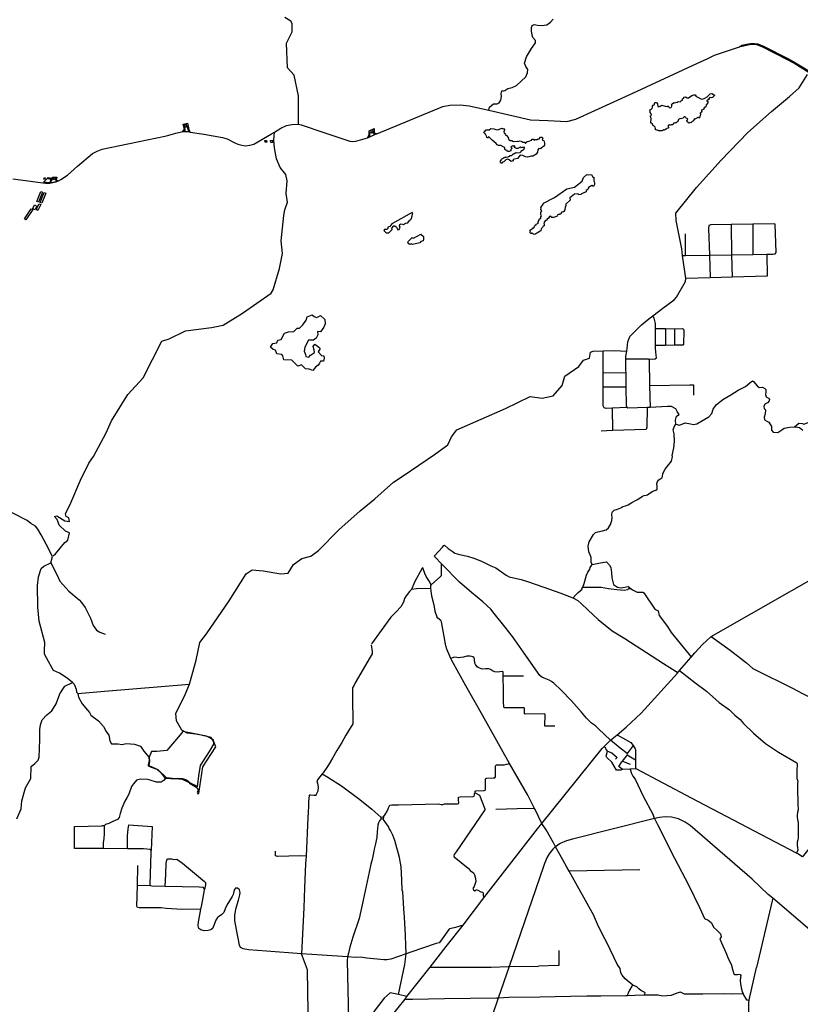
# Model space of a CAD drawing. Header units: millimetres. Extents: x 664923 to 767831, y 3118803 to 3207600.
# Tile 64 of 256: x 712782 to 719021, y 3137334 to 3145200. Entities that reach past the tile are written whole.
import ezdxf

# ---------------------------------------------------------------- set-up
doc = ezdxf.new("R2010")
doc.units = ezdxf.units.MM
for name, color, linetype in [('buildings', 5, 'Continuous'), ('roads_2', 2, 'Continuous'), ('roads_3', 3, 'Continuous'), ('water', 7, 'Continuous')]:
    doc.layers.add(name, color=color, linetype=linetype)

msp = doc.modelspace()

# ---------------------------------------------------------------- linework, layer by layer
at = {"layer": 'buildings'}
for points in [[(714094.92, 3144365.91), (714097.66, 3144355.59), (714093, 3144354.36), (714090.25, 3144364.68), (714094.92, 3144365.91)], [(714099.98, 3144363.96), (714111.24, 3144366.11), (714115.85, 3144342.26), (714104.59, 3144340.11), (714099.98, 3144363.96)], [(715588.82, 3144318.45), (715601.67, 3144321.05), (715606.61, 3144296.93), (715593.76, 3144294.32), (715588.82, 3144318.45)], [(714741.37, 3144234.06), (714755.45, 3144235.48), (714756.8, 3144222.21), (714742.72, 3144220.79), (714741.37, 3144234.06)], [(714786.52, 3144235.98), (714800.32, 3144237.98), (714802.89, 3144220.28), (714789.11, 3144218.29), (714786.52, 3144235.98)], [(712980.36, 3143938.92), (712986.77, 3143935.84), (712980.9, 3143923.73), (712974.49, 3143926.8), (712980.36, 3143938.92)], [(713006.94, 3143938.79), (713024.65, 3143935.58), (713023.35, 3143928.45), (713005.64, 3143931.67), (713006.94, 3143938.79)], [(713048.38, 3143937.8), (713064.62, 3143939.06), (713065.8, 3143924.05), (713049.57, 3143922.77), (713048.38, 3143937.8)], [(712951.48, 3143828.55), (712965.11, 3143823.17), (712933.02, 3143742.9), (712919.38, 3143748.3), (712951.48, 3143828.55)], [(712976.68, 3143820.82), (712990.32, 3143815.43), (712958.22, 3143735.16), (712944.59, 3143740.56), (712976.68, 3143820.82)], [(712874.57, 3143690.05), (712885.94, 3143682.58), (712831.52, 3143600.56), (712820.14, 3143608.03), (712874.57, 3143690.05)], [(712900.5, 3143720.26), (712919.55, 3143710.37), (712904.76, 3143682.18), (712885.71, 3143692.07), (712900.5, 3143720.26)], [(712938.67, 3143729.12), (712950.88, 3143722.76), (712926.6, 3143676.69), (712914.4, 3143683.05), (712938.67, 3143729.12)]]:
    msp.add_lwpolyline(points, close=True, dxfattribs=at)
at = {"layer": 'roads_2'}
for points in [[(715008.98, 3144365.2), (715010.97, 3144590.7), (714974.52, 3144756.38), (714921.98, 3144814.78), (714913.68, 3145013.48), (714947.85, 3145082.91), (714958.86, 3145102.01), (714959.64, 3145169.32), (714949.99, 3145188.24), (714899.83, 3145218.33)], [(718025.53, 3143654.04), (718191.54, 3143860.74), (718386.91, 3144076.85), (718602.45, 3144298.02), (718791.29, 3144466.18), (718933.12, 3144585.6), (719010.36, 3144657.08), (719077.61, 3144761.94)], [(713048.77, 3140915.52), (713067.69, 3140933.03), (713080.94, 3140949.11), (713141.44, 3141022.57), (713167.56, 3141040.98), (713180.38, 3141099.53), (713146.75, 3141113.12), (713097.62, 3141161.57), (713088.35, 3141186.73), (713080.94, 3141206.86), (713061.33, 3141230.43), (713079.1, 3141235.23), (713143.29, 3141195.28), (713179.06, 3141191.44), (713173.92, 3141219.76), (713153.9, 3141229.86), (713148.88, 3141251.45), (713190.92, 3141339.67), (713268.94, 3141521.98), (713333.59, 3141657.7), (713370.98, 3141710.7), (713474.01, 3141898.7), (713514.55, 3141996.61), (713646.28, 3142206.06), (713767.47, 3142339.81), (713917.54, 3142631.08), (713975.82, 3142651.06), (714107.73, 3142714.51), (714314.48, 3142741.07), (714408.01, 3142759.96), (714561.62, 3142854.69), (714790.73, 3143015.1), (714808.09, 3143041.58), (714857.87, 3143212.17), (714882.13, 3143331.47), (714872.35, 3143432.97), (714893.11, 3143635.92), (714900.9, 3143680.17), (714921.58, 3143741.84), (714911.07, 3143811.17), (714919.8, 3143912.25), (714909.6, 3143964.39), (714862.31, 3144020.34), (714835.29, 3144088.62), (714818.51, 3144175.9), (714812.97, 3144237.67), (714817.65, 3144302.4)], [(717598.85, 3139209.54), (717571.24, 3139234.81), (717594.32, 3139270.73), (717598.23, 3139275.47), (717632.77, 3139317.37), (717637.52, 3139327.04), (717640.49, 3139333.07), (717635.61, 3139336.84), (717580.88, 3139379.05), (717504.72, 3139443.33), (717407.83, 3139534.53), (717383.45, 3139558.77), (717352.91, 3139580.26), (717311.25, 3139620.83), (717272.39, 3139667.86), (717192.76, 3139758.1), (717113.15, 3139842.21), (717050.34, 3139899.57), (717033.23, 3139913.81), (717014.01, 3139923.15), (716974.71, 3139938.75), (716955.91, 3139948.54), (716939.27, 3139961.47), (716813.2, 3140140.39), (716719.45, 3140273.17), (716662.69, 3140346.65), (716574.69, 3140456.6), (716547, 3140491.8), (716484.36, 3140548.42), (716393.89, 3140623.48), (716296.15, 3140707.67), (716154.82, 3140849.72), (716100.56, 3140908.69), (716097.77, 3140915.69), (716159.85, 3140986.94), (716170.71, 3140999.04), (716176.44, 3141000.91), (716207.05, 3140975.02), (716237.14, 3140953.52), (716259.57, 3140938.5), (716296.12, 3140927.71), (716360.65, 3140913.46), (716411.87, 3140899.41), (716472.16, 3140874.93), (716548.23, 3140836.21), (716587.07, 3140820.6), (716670.13, 3140762.6), (716692.53, 3140749.78), (716727.28, 3140740.28), (716789.13, 3140727.3), (716849.32, 3140708.12), (716963.96, 3140668.78), (717107.59, 3140619.38), (717203.13, 3140581.9), (717206.72, 3140579.91), (717242.99, 3140559.7), (717270.95, 3140533.76), (717322.36, 3140485.76), (717404.47, 3140408.34), (717517.39, 3140317.82), (717617.82, 3140256.17), (717926.88, 3140057.7), (718029.57, 3139993.89), (718038.13, 3139980.13)], [(715162.67, 3139101.68), (715166.29, 3139071.6), (715163.8, 3139035.69), (715151.71, 3139010.83), (715145.9, 3139002.93), (715131.82, 3139002.06), (715106.7, 3139004.4), (715094.15, 3139004.49), (715090.15, 3138948.9), (715089.75, 3138919.58), (715086.93, 3138867.46), (715084.26, 3138825), (715070.14, 3138518.35), (715067.12, 3138458.93), (715057.82, 3138264.16), (715051.95, 3138104.39), (715044.79, 3137946.46), (715035.4, 3137738.26)], [(716326.25, 3137966.72), (716264.61, 3137946.11), (716229.52, 3137938.55), (716217.14, 3137935.88), (716211.57, 3137932.04), (716144.33, 3137837.25), (716133.29, 3137823.95), (716110.8, 3137819.17), (715907.7, 3137749.34), (715870.28, 3137736.6), (715748.35, 3137695.09), (715717.12, 3137687.97), (715691.73, 3137688.13), (715556.95, 3137703.76), (715501.66, 3137710.24), (715463.12, 3137708.91), (715401.74, 3137713.26), (715198.73, 3137727.67), (715035.4, 3137738.26)], [(714989.35, 3136825.85), (714992.05, 3136832.59), (715005.43, 3136840.99), (715005.41, 3136847.79), (715005.36, 3136869.22), (714999.41, 3136940.79), (715004.14, 3136979.66), (715011.55, 3137040.47), (715011.49, 3137058.74), (715011.31, 3137112.08), (715013.97, 3137139.11), (715015.01, 3137149.57), (715022.77, 3137154.08), (715078.57, 3137154.15), (715083.91, 3137156.84), (715088.2, 3137159.01), (715089.65, 3137209.65), (715088.42, 3137277.21), (715082.62, 3137603.96), (715082.2, 3137609.87), (715035.4, 3137738.26)]]:
    msp.add_lwpolyline(points, dxfattribs=at)
at = {"layer": 'roads_3'}
for points in [[(716532.09, 3144478.05), (716536.96, 3144502.55), (716569.31, 3144528.81), (716598.24, 3144528.56), (716613.75, 3144535.84), (716625.88, 3144556.29), (716631.58, 3144586.73), (716628.78, 3144611.56), (716634.67, 3144631.12), (716647.92, 3144632.91), (716659.61, 3144635.46), (716682.8, 3144649.88), (716718.6, 3144658.32), (716751.93, 3144673.72), (716788.83, 3144707.83), (716828.03, 3144744.33), (716839.98, 3144774.88), (716841.83, 3144801.36), (716825.73, 3144826.72), (716815.88, 3144852.21), (716831.38, 3144902.27), (716873.14, 3144969.91), (716904.35, 3145015.6), (716904.78, 3145034.33), (716884.14, 3145058.97), (716877.47, 3145076.72), (716871.57, 3145111.81), (716872.21, 3145136.85), (716877.71, 3145153.72), (716893.88, 3145160.62), (716919.13, 3145155.31), (716952.9, 3145152.83), (716994.79, 3145159.66), (717024.81, 3145180.55), (717045.92, 3145204.59)], [(718534.01, 3144984.07), (718554.23, 3144995.58), (718591.76, 3145005.45), (718623.24, 3145010.76), (718654.8, 3145011.07), (718681.7, 3145007.11), (718731.26, 3144986.08), (718920.78, 3144890.65), (718969.9, 3144863.49), (719102.76, 3144783.35)], [(719092.5, 3144774.63), (718968.43, 3144851.96), (718922.41, 3144878.06), (718720.43, 3144981.88), (718681.6, 3144997), (718657.47, 3145001.83), (718627.28, 3145002.93), (718600.84, 3144997.72), (718554.96, 3144985.75), (718534.01, 3144984.07)], [(712726.82, 3143928.55), (712987.61, 3143893.04), (713022.74, 3143894.96), (713071.18, 3143903.6), (713079.9, 3143907.03), (713091.21, 3143911.51), (713111.91, 3143924.67), (713163.53, 3143958.1), (713244.66, 3144030.67), (713364.35, 3144130.82), (713401.43, 3144149.15), (713441.77, 3144164.97), (713722.18, 3144223.97), (713955.72, 3144272.44), (714029.38, 3144293.93), (714084.57, 3144306.85), (714103.18, 3144306.67), (714137.25, 3144303.75), (714144.16, 3144302.68), (714254.44, 3144284.98), (714402.81, 3144258.08), (714438.92, 3144247.8), (714502.03, 3144216.67), (714525.76, 3144206.57), (714556.44, 3144196.49), (714587.07, 3144193.5), (714620.05, 3144197.91), (714653.2, 3144206.28), (714794.65, 3144288.43), (714817.65, 3144302.4), (714869.24, 3144333.74), (714915.4, 3144354.78), (714958.15, 3144362.6), (715008.98, 3144365.2), (715032.65, 3144359.82), (715221.6, 3144295.21), (715419.74, 3144231.02), (715444.27, 3144228.03), (715469.51, 3144228.75), (715560.62, 3144256.89), (715574.41, 3144262.22), (715626.38, 3144284.5), (715636.67, 3144288.59), (716164.68, 3144506.12), (716220.28, 3144517.13), (716301.65, 3144520.39), (716375.28, 3144512.4), (716532.09, 3144478.05), (716865.38, 3144400.93), (717002.96, 3144394.03), (717154.46, 3144387.2), (717227.5, 3144405.95), (717682.45, 3144613.4), (718193.6, 3144849.02), (718281.43, 3144890.35), (718335.47, 3144915.53), (718534.01, 3144984.07)], [(714084.57, 3144306.85), (714099.39, 3144325.07), (714089.35, 3144365.82), (714121.79, 3144372.94), (714134.57, 3144323.24), (714144.16, 3144302.68), (714137.25, 3144303.75), (714103.18, 3144306.67), (714084.57, 3144306.85)], [(714103.18, 3144306.67), (714105.19, 3144322.17), (714099.19, 3144351.63), (714117.69, 3144355.27), (714125.13, 3144322.72), (714137.25, 3144303.75)], [(715636.67, 3144288.59), (715560.62, 3144256.89), (715575.76, 3144279.86), (715575.86, 3144313.08), (715613.66, 3144330.14), (715616.09, 3144295.92), (715636.67, 3144288.59)], [(715574.41, 3144262.22), (715581, 3144280.83), (715581.61, 3144297.53), (715608.17, 3144307.49), (715610.27, 3144291.74), (715626.38, 3144284.5)], [(712972.8, 3143901.42), (713001.43, 3143931.59), (713005.64, 3143931.67), (713023.35, 3143928.45), (713034.02, 3143924.96), (713022.21, 3143895.82), (712972.8, 3143901.42)], [(713034.02, 3143924.96), (713047.78, 3143941.24), (713079.16, 3143942.15), (713073.78, 3143918.91), (713091.21, 3143911.51), (713079.9, 3143907.03), (713071.18, 3143903.6), (713022.74, 3143894.96), (713034.02, 3143924.96)], [(713022.74, 3143894.96), (713044.98, 3143925.73), (713063.52, 3143927.67), (713079.9, 3143907.03)], [(717627.32, 3142508.71), (717632.84, 3142551.67), (717637.16, 3142572.58), (717641.56, 3142625.58), (717657.31, 3142669.34), (717700.03, 3142712.09), (717752.67, 3142763.19), (717809.16, 3142809.71), (717841.24, 3142834.3), (717921.61, 3142895.93), (718011.15, 3142961.29), (718031.58, 3142984.53), (718102.14, 3143109.43), (718105.44, 3143133.51), (718080.18, 3143315.37), (718072.73, 3143369.03), (718027.37, 3143595.74), (718025.53, 3143654.04)], [(718080.18, 3143315.37), (718103.94, 3143315.75), (718293.72, 3143318.76), (718471.96, 3143321.6), (718640.61, 3143324.29), (718753.76, 3143326.09), (718801.84, 3143326.86), (718818.84, 3143329.81), (718826.39, 3143341.42), (718819.95, 3143566.17), (718810.48, 3143569.73), (718640.19, 3143566.47), (718467.04, 3143563.15), (718305.86, 3143560.07), (718289.03, 3143555.08), (718287.87, 3143532.93), (718293.72, 3143318.76)], [(718467.04, 3143563.15), (718471.96, 3143321.6), (718475.72, 3143142.8)], [(718640.19, 3143566.47), (718640.61, 3143324.29)], [(718103.94, 3143315.75), (718102.95, 3143488.19)], [(718753.76, 3143326.09), (718756.4, 3143149.85), (718475.72, 3143142.8), (718299.99, 3143138.38), (718105.44, 3143133.51)], [(718293.72, 3143318.76), (718299.99, 3143138.38)], [(717804.84, 3142490.33), (717835.73, 3142489.2), (717861.7, 3142491.24), (717871.12, 3142498.73), (717868.52, 3142521.29), (717863.63, 3142573.57), (717863.47, 3142596.82), (717862.52, 3142733.36), (717862.25, 3142772.06), (717853.32, 3142814.3), (717841.24, 3142834.3)], [(717862.52, 3142733.36), (717942.46, 3142732.42), (718015.24, 3142731.56), (718076.62, 3142732.31), (718085.81, 3142726.56), (718088.87, 3142713.21), (718088.34, 3142606.58), (718081.27, 3142599.59), (718015.16, 3142598.74), (717942.94, 3142597.83), (717863.47, 3142596.82)], [(717942.46, 3142732.42), (717942.94, 3142597.83)], [(718015.24, 3142731.56), (718015.16, 3142598.74)], [(714214.36, 3139017.01), (714244.33, 3139231.08), (714349.38, 3139390.55), (714332.48, 3139430.51), (714329.78, 3139447.28), (714275.23, 3139476.52), (714188.88, 3139491.74), (714119.52, 3139500.56), (714078.57, 3139525.01), (714035.05, 3139598.1), (714028.88, 3139658.44), (714103.79, 3139809.24), (714139.46, 3139890.48), (714191.63, 3140084.52), (714221.16, 3140224.42), (714275.62, 3140292.56), (714454.81, 3140556.05), (714590.94, 3140773.45), (714639.29, 3140806.22), (714728.92, 3140796.1), (714867.72, 3140773.44), (714926.69, 3140779.55), (714971.02, 3140847.51), (715037.65, 3140895.74), (715108.21, 3140913.81), (715169.83, 3140958.59), (715332.57, 3141123.41), (715503.28, 3141275.27), (715621.32, 3141373.12), (715769.11, 3141505.1), (715847.48, 3141556.89), (716095.81, 3141727.64), (716202.43, 3141803.47), (716233.31, 3141867.82), (716274.47, 3141923.99), (716664.55, 3142094.42), (716861.8, 3142189.27), (716958.37, 3142176.6), (717044.09, 3142194.96), (717118.49, 3142278.59), (717137.42, 3142352.05), (717251.06, 3142429.06), (717286.74, 3142479.39), (717335.21, 3142496.32), (717343.21, 3142543.72), (717365.29, 3142553.16)], [(717365.29, 3142553.16), (717444.8, 3142554.81), (717533.18, 3142556.65), (717632.84, 3142551.67)], [(717637.48, 3142103.2), (717516.22, 3142097.03), (717469.67, 3142094.66), (717453.65, 3142098.78), (717444.03, 3142115.8), (717444.41, 3142143.14), (717445.26, 3142263.42), (717444.75, 3142379.11), (717444.8, 3142554.81)], [(717960.24, 3142109.85), (717819.59, 3142102.02), (717796.47, 3142100.73), (717641.21, 3142095.27), (717637.48, 3142103.2), (717632.44, 3142113.95), (717629.66, 3142264.84), (717627.51, 3142381.51), (717627.23, 3142396.39), (717626.93, 3142489.84), (717627.32, 3142508.71)], [(717626.93, 3142489.84), (717804.84, 3142490.33), (717811.37, 3142482.53), (717815.92, 3142278.97), (717819.59, 3142102.02)], [(717444.75, 3142379.11), (717627.51, 3142381.51)], [(717629.66, 3142264.84), (717445.26, 3142263.42)], [(717815.92, 3142278.97), (718138.25, 3142283.23), (718168.01, 3142283.47), (718167.04, 3142212.72), (718166.98, 3142200.47)], [(718024.52, 3141967.74), (718054.88, 3141959.64), (718099.82, 3141980.34), (718143.16, 3141970.39), (718167.53, 3141966.02), (718193.33, 3141970.79), (718288.87, 3142027.3), (718312.63, 3142055.11), (718324.41, 3142089.69), (718349.12, 3142124.49), (718401.77, 3142165.72), (718465.84, 3142202.33), (718523.41, 3142239.89), (718582.24, 3142268.36), (718616.75, 3142298.52), (718639.11, 3142314.5), (718647.3, 3142308.75), (718676.53, 3142274.93), (718691.32, 3142262.87), (718718.81, 3142263.91), (718737.36, 3142252.99), (718743.96, 3142246.67), (718743.77, 3142227.88), (718742.02, 3142205.3), (718748.85, 3142186.11), (718766.31, 3142175.7), (718774.07, 3142164.57), (718772.63, 3142154.88), (718759.43, 3142139.07), (718736.99, 3142127.38), (718728.69, 3142109.51), (718732.21, 3142094.56), (718742.68, 3142082.4), (718740.56, 3142051.23), (718732.42, 3142024.78), (718735.53, 3142002.29), (718752.43, 3141992.94), (718769.3, 3141985.21), (718791.54, 3141949.66), (718791.33, 3141931.94), (718791.52, 3141921.75), (718804.23, 3141905.88), (718841.5, 3141903.35), (718871.89, 3141923.24), (718890.53, 3141936.47), (718936.77, 3141944.83), (718973.71, 3141946.81), (718982.59, 3141947.3), (719013.99, 3141941.44), (719040.26, 3141921.53)], [(717206.72, 3140579.91), (717212.9, 3140591.39), (717244.75, 3140624.93), (717276.53, 3140650.11), (717275.77, 3140655.6), (717283.78, 3140665.78), (717293.04, 3140696.97), (717312.37, 3140762.19), (717323.39, 3140785.15), (717339.38, 3140810.23), (717341.47, 3140824.3), (717352.96, 3140838.54), (717357.98, 3140848.5), (717349.01, 3140866.42), (717349.89, 3140903.03), (717341.51, 3140924.49), (717330.23, 3140948.09), (717324.94, 3140994.07), (717333.62, 3141028.4), (717366.66, 3141087.21), (717383.86, 3141104.28), (717401.93, 3141109.69), (717439.69, 3141116.77), (717468.38, 3141123.92), (717488.91, 3141139.73), (717503.48, 3141167.11), (717513.97, 3141199.06), (717515.77, 3141221.8), (717513.15, 3141243.36), (717517.82, 3141266.59), (717532.63, 3141280.96), (717560.82, 3141290.31), (717586.32, 3141301.58), (717601.68, 3141310.02), (717623.94, 3141316.61), (717645.51, 3141324.72), (717673.75, 3141343.98), (717713.68, 3141365.43), (717740.91, 3141379.16), (717758.17, 3141392.72), (717772.25, 3141398.04), (717787.5, 3141400.31), (717799.39, 3141404.72), (717821.71, 3141420.34), (717842.29, 3141433.28), (717865.18, 3141442.09), (717875.44, 3141450.44), (717877.66, 3141462.38), (717877.23, 3141473.4), (717872.91, 3141491.39), (717879.65, 3141511.13), (717888.95, 3141522.99), (717914.57, 3141539.56), (717919.26, 3141549.78), (717923.05, 3141572.79), (717929.36, 3141591.2), (717940.54, 3141609.7), (717970.89, 3141645.76), (717990.1, 3141673.89), (717999.39, 3141710.54), (717997.34, 3141719.54), (718010.96, 3141779.03), (718013.79, 3141829.9), (718013.58, 3141892.24), (718004.75, 3141922.36), (718011.38, 3141947.17), (718024.52, 3141967.74), (718022.7, 3142001.36), (718029.96, 3142032.36), (718051.2, 3142045.07), (718037.63, 3142070.22), (718025.23, 3142090.17), (717990.75, 3142110.9), (717960.24, 3142109.85)], [(717796.47, 3142100.73), (717793.79, 3141943.74), (717789.67, 3141926.91), (717518.67, 3141916.96), (717427.82, 3141913.62)], [(717516.22, 3142097.03), (717518.67, 3141916.96)], [(718973.71, 3141946.81), (719008.17, 3141976.52), (719037.35, 3141973.84), (719049.84, 3141969.78), (719083.08, 3141981.13), (719132.82, 3142004.6), (719170.32, 3142019.25), (719260.63, 3142041.48), (719303.59, 3142070.36), (719340.8, 3142079.4), (719379.69, 3142080.89), (719430.98, 3142071.97), (719456.08, 3142035.24), (719481.8, 3142006.11), (719485.43, 3141975.06), (719504.01, 3141929.46), (719503.81, 3141899.09), (719510.26, 3141860.49), (719505.36, 3141836.49), (719519.95, 3141790.46), (719520.84, 3141763.15), (719514.3, 3141745.57), (719513.11, 3141710.6)], [(713042.98, 3140910.17), (712994.07, 3141009.59), (712972.48, 3141049.54), (712953.72, 3141084.26), (712927.18, 3141130.08), (712908.17, 3141152.66), (712869.63, 3141175.78), (712842.61, 3141199.54), (712727.64, 3141258.32), (712673.61, 3141281.15), (712566.31, 3141307.88), (712482.18, 3141328.41), (712460.12, 3141322.72), (712455.36, 3141316.02), (712340.52, 3141318.81), (712282.03, 3141318.2)], [(715751.92, 3137236.4), (715861.85, 3137375.99), (715876.83, 3137395), (716062.4, 3137630.66), (716191.44, 3137794.53), (716326.25, 3137966.72), (716491.53, 3138184.45), (716920.21, 3138736.96), (716954.14, 3138777.61), (717438.2, 3139378.01), (717450.72, 3139391.3), (717504.72, 3139443.33), (717557.05, 3139487.08), (717628.81, 3139547.09), (717748.11, 3139659.46), (718038.13, 3139980.13), (718056.07, 3139999.56), (718149.46, 3140108.36), (718177.4, 3140140.91), (718240.06, 3140209.73), (718307.86, 3140272.24), (719578.83, 3140997.64)], [(713202.69, 3139904.38), (713160.27, 3139939.54), (713099.99, 3139979.65), (713051.19, 3140000.91), (713041.58, 3140018.2), (713011.96, 3140073.16), (712981.29, 3140130.92), (712978.86, 3140158.82), (712983.33, 3140223.7), (712936.35, 3140393.67), (712926.57, 3140506.65), (712923.5, 3140680.01), (712933.51, 3140748.22), (712952.78, 3140816.59), (712975.6, 3140834.2), (713031.99, 3140859.88), (713042.98, 3140910.17)], [(713031.99, 3140859.88), (713078.66, 3140768.55), (713101.85, 3140714.98), (713175.17, 3140633.53), (713255.99, 3140565.57), (713275.52, 3140542.79), (713305.17, 3140503.73), (713347.04, 3140418.1), (713369.79, 3140360.41), (713395.26, 3140323.85), (713421.94, 3140306.33), (713465.65, 3140290.16)], [(716154.82, 3140849.72), (716150.86, 3140843.65), (716149.35, 3140757.19), (716142.85, 3140748.26), (716072.61, 3140687.45), (716069.12, 3140682.45), (716064.83, 3140676.28), (716064.56, 3140667.02), (716066, 3140656.54), (716074.27, 3140596.64), (716092.88, 3140524.23), (716100.88, 3140474.55), (716114.61, 3140430.15)], [(717357.98, 3140848.5), (717424.39, 3140860.25), (717471.18, 3140867.95), (717495.3, 3140842.58), (717505.57, 3140823.79), (717512.84, 3140780.66), (717513.21, 3140740.04), (717526.78, 3140687.15), (717560.34, 3140667.27), (717589.08, 3140660.21), (717645.72, 3140671.88), (717669.55, 3140652.87), (717680.57, 3140644.06), (717717.51, 3140627.66), (717762.56, 3140626.59), (717769.9, 3140621.41), (717858.54, 3140490.58), (717885.13, 3140476.27), (717892.29, 3140440.33), (717959.16, 3140351.99), (717989.04, 3140304.34), (718131.19, 3140127.79), (718149.46, 3140108.36)], [(716069.12, 3140682.45), (716055.78, 3140710.85), (716031.1, 3140751.4), (716018.7, 3140774.99), (716003.67, 3140821.45), (715997.52, 3140818.25), (715938.41, 3140706.06), (715913.08, 3140648.71)], [(716066, 3140656.54), (715952.92, 3140651.87), (715913.08, 3140648.71), (715898.32, 3140631.68), (715871.03, 3140597.24), (715858.36, 3140575.18), (715850.22, 3140547.47), (715829.18, 3140510.04), (715787.64, 3140466.73), (715748.94, 3140425.68), (715593.53, 3140213.65)], [(717283.78, 3140665.78), (717429.34, 3140667.3), (717486.7, 3140656.22), (717553.56, 3140646.88), (717614.06, 3140642.9), (717641.77, 3140647.43), (717650.81, 3140654.85), (717661.05, 3140655.84), (717669.55, 3140652.87)], [(716895.02, 3138898.57), (716842.08, 3139005.2), (716697.35, 3139258.77), (716480.61, 3139643.75), (716347.74, 3139879.45), (716236.35, 3140080.24), (716228.72, 3140097.02), (716194.79, 3140171.64), (716187.22, 3140197.53), (716174.77, 3140272.71), (716153.55, 3140390.49), (716146.72, 3140400.06), (716122.87, 3140419.91), (716114.61, 3140430.15)], [(715590.24, 3140206.41), (715598.33, 3140151.88), (715598.19, 3140135.13), (715584.09, 3140106.2), (715462.79, 3139903.36), (715454.3, 3139882.47), (715440.95, 3139861.51), (715442.08, 3139750.4), (715445.34, 3139620.82), (715443.97, 3139574.49), (715410.42, 3139518.31), (715389.32, 3139483.97), (715357.13, 3139426.5), (715316.19, 3139361.8), (715282.3, 3139299.89), (715262.49, 3139267.78), (715243.17, 3139233.03), (715205.94, 3139184.28), (715198.24, 3139174.13), (715162.21, 3139126.6), (715155.43, 3139109.71), (715162.67, 3139101.68)], [(718307.86, 3140272.24), (718460.21, 3140164.4), (718590.18, 3140062.47), (718640.89, 3140015.4), (718973.35, 3139851.92), (718976.17, 3139850.15)], [(716808.97, 3139954.36), (716649.51, 3139954.38), (716645.67, 3139958.07), (716644.81, 3139989.99), (716641.24, 3139993.15), (716598.43, 3139988.61), (716580.32, 3139990.42), (716560.76, 3139997.84), (716545.73, 3140008.04), (716531.03, 3140015.01), (716504.88, 3140014.27), (716477.15, 3140010.54), (716452.41, 3140020.82), (716437.66, 3140030.48), (716424.13, 3140047.41), (716419.85, 3140059.95), (716417.71, 3140088.63), (716413.95, 3140102.52), (716404.36, 3140110.39), (716382.96, 3140114.84), (716355.95, 3140116.49), (716328.05, 3140107.92), (716308.69, 3140104.08), (716290.12, 3140102.13), (716275.2, 3140105.88), (716257.09, 3140107.7), (716241.25, 3140103.12), (716228.72, 3140097.02)], [(718056.07, 3139999.56), (718178.63, 3139905.52), (718270.83, 3139834.56), (718372.46, 3139746.33), (718454.43, 3139687.03), (718496.27, 3139644.47), (718539.56, 3139608.79), (718567.73, 3139577.19), (718645.66, 3139498.8), (718741.2, 3139418.25), (718847.48, 3139349.43), (718992.95, 3139263.56), (718994.92, 3139258.6), (718992.55, 3139193.51), (718993.09, 3139164.21), (718993.6, 3139136.77), (718999.62, 3139116.3), (718998.1, 3139096.94), (718999.01, 3139081.99), (718998.07, 3139065.13), (719001.81, 3138931.11), (719003.22, 3138888.72), (718997.31, 3138868.65), (718995.27, 3138844.29), (718996.18, 3138828.09), (718997.78, 3138809.42), (718999.91, 3138796.35), (719003.17, 3138789.55), (719003, 3138663.56), (719002.04, 3138647.33), (718995.49, 3138629.12), (718995.47, 3138605.78), (718998.73, 3138585.55), (719000.23, 3138564.18), (718991.17, 3138542.46)], [(712758.46, 3138815.71), (712794.69, 3138896.35), (712799.51, 3138959.22), (712829.4, 3139062.18), (712869.69, 3139138.4), (712873.27, 3139233.03), (712903.23, 3139258.23), (712930.77, 3139283.33), (712938.04, 3139308.19), (712944.1, 3139447.48), (712941.98, 3139528.17), (712949.23, 3139565.68), (712961.7, 3139607.77), (712998.55, 3139646.36), (713038.38, 3139679.05), (713074.44, 3139735.38), (713101.46, 3139814.36), (713142.65, 3139876.4), (713202.69, 3139904.38), (713216.9, 3139891.28), (713234, 3139852.34), (713236.23, 3139827.25), (713245.74, 3139815.96), (713460.81, 3139836.16), (714139.46, 3139890.48)], [(717057.53, 3139555.7), (716978.46, 3139556.4), (716980.25, 3139649.57), (716976.65, 3139655.14), (716822.36, 3139652.04), (716816.64, 3139654.89), (716816.12, 3139698.36), (716813.35, 3139702.07), (716662.26, 3139701.71), (716654.14, 3139702.9), (716650.83, 3139706.6), (716648.61, 3139754.34), (716649.77, 3139779.33), (716647.52, 3139813.91), (716648.47, 3139835.4), (716645.67, 3139958.07)], [(713245.74, 3139815.96), (713251.18, 3139786.92), (713280.33, 3139734.44), (713323.89, 3139682.84), (713339.25, 3139665.65), (713349.69, 3139642.77), (713410.67, 3139598.35), (713452.87, 3139552.34), (713471.74, 3139514.64), (713492.97, 3139484.47), (713503.18, 3139439.74), (713514.28, 3139415.63), (713570.06, 3139416.01), (713597.13, 3139409.64), (713635.24, 3139417.18), (713699.89, 3139412.74), (713747.83, 3139396.15), (713774.88, 3139356.73), (713803.74, 3139320.46), (713814.63, 3139308.18), (713815.85, 3139275.15), (713808.19, 3139248.19), (713808.97, 3139239.48), (713832.39, 3139227.42), (713877.18, 3139212.02), (713913.47, 3139180.87), (713934.01, 3139154.43), (713940.48, 3139143.31), (713948.45, 3139141.49), (713958.11, 3139139.27), (714014.61, 3139134.68), (714042.72, 3139140.18), (714081, 3139138.38), (714109.38, 3139128.91), (714132.84, 3139114.37), (714138.74, 3139100.13), (714169.77, 3139083.24), (714200.21, 3139063.83), (714207.39, 3139045.35), (714199.65, 3139025.15), (714204.88, 3139014.02), (714214.36, 3139017.01)], [(718976.17, 3139850.15), (719143.26, 3139762.58), (719154.7, 3139754.37), (719160.97, 3139737.03), (719168.64, 3138684.19), (719166.65, 3138670.57), (719047.07, 3138523.45), (719037.94, 3138511.99)], [(717557.05, 3139487.08), (717667.41, 3139424.68), (717684.2, 3139400.69), (717701.5, 3139375.96), (717703.74, 3139368.79), (717704.14, 3139286.87), (717704.51, 3139214.4)], [(719037.94, 3138511.99), (719001.3, 3138535.66), (718991.17, 3138542.46), (718151.87, 3138982.03), (717707.85, 3139214.55), (717704.51, 3139214.4), (717660.43, 3139212.37), (717598.85, 3139209.54), (717585.75, 3139204.55), (717550.41, 3139203.9), (717514.56, 3139267.61), (717473.61, 3139304.75), (717469.18, 3139315.11), (717478.32, 3139356.73), (717475.53, 3139363.38), (717468.55, 3139368.08), (717465.3, 3139382.21), (717450.72, 3139391.3)], [(717478.32, 3139356.73), (717514.1, 3139343.35), (717556, 3139306.54), (717542.88, 3139293.39)], [(717684.2, 3139400.69), (717635.61, 3139336.84)], [(715688.38, 3138832.54), (715703.93, 3138851.26), (715715.48, 3138871.42), (715726.65, 3138894.71), (715735.65, 3138916.7), (715741.47, 3138924.6), (715756.76, 3138928.31), (715810.36, 3138928.67), (716128.1, 3138934.47), (716150.11, 3138931.14), (716163.27, 3138930.75), (716176.04, 3138935.66), (716280.74, 3138935.71), (716289.14, 3138938.98), (716290.92, 3138944.63), (716288.34, 3138965.79), (716287.78, 3138978.87), (716289.79, 3138989.2), (716302.29, 3138991.61), (716407.27, 3138993.22), (716414.39, 3138998.03), (716417.05, 3139006.5), (716417.15, 3139018.03), (716421.42, 3139024.66), (716421.5, 3139037.76), (716427.72, 3139040.37), (716493.83, 3139042.21), (716501.31, 3139044.22), (716504.33, 3139050.51), (716503.73, 3139134.7), (716506.16, 3139138.79), (716514.9, 3139141.13), (716568.78, 3139143.06), (716579.41, 3139144.5), (716583.99, 3139151.13), (716584.73, 3139230.35), (716584.58, 3139238.77), (716586.7, 3139242.86), (716593.22, 3139245.78), (716630.84, 3139245.85), (716654.96, 3139246.91), (716671.15, 3139252.83), (716689.61, 3139254.72), (716697.35, 3139258.77)], [(717598.23, 3139275.47), (717659.93, 3139251.15)], [(717637.52, 3139327.04), (717704.14, 3139286.87)], [(717660.43, 3139212.37), (717672.59, 3139178.66), (717682.76, 3139155.92), (717700.05, 3139131.53), (717764.62, 3138996.02), (717841.75, 3138851.89), (717850.03, 3138828.87)], [(713948.45, 3139141.49), (713936.27, 3139124.96), (713911.8, 3139108.92), (713874.79, 3139109.81), (713824.71, 3139123.25), (713803.6, 3139129.1), (713746.19, 3139131.8), (713716.56, 3139123.48), (713690.74, 3139095.56), (713675.45, 3139074.4), (713653.36, 3139013.5), (713639.47, 3138983.94), (713622.71, 3138957.13), (713598.34, 3138900.87), (713584.71, 3138857.27), (713576.51, 3138825.32), (713563.95, 3138809.2), (713527.24, 3138793.24), (713495.21, 3138779.57), (713466.55, 3138769.39), (713456.72, 3138758.61), (713457.19, 3138698.12), (713453.86, 3138656.27), (713448.46, 3138625.62), (713450.26, 3138577.55)], [(715198.24, 3139174.13), (715243.5, 3139147.38), (715353.2, 3139079.83), (715501.56, 3138971.22), (715596.09, 3138892.8), (715667.28, 3138828.85), (715668.36, 3138814.99)], [(716421.42, 3139024.66), (716456.19, 3139005.83), (716499.76, 3138895.5), (716498.28, 3138887.96), (716268.98, 3138553.08), (716262.75, 3138541.87), (716253.94, 3138531.44), (716251.58, 3138519.71), (716255.1, 3138512.12), (716365.65, 3138422.02), (716382.45, 3138403.81), (716407.91, 3138384.41), (716416.57, 3138367.92), (716424.92, 3138339.62), (716428.61, 3138314.73), (716420.41, 3138290.68), (716413.16, 3138274.44), (716403.98, 3138259.51), (716409.04, 3138248.33), (716420.51, 3138241.29), (716426.39, 3138244.35), (716429.25, 3138250.58), (716442.27, 3138246.25), (716466.69, 3138231.72), (716482.79, 3138229.2), (716485.98, 3138217.57), (716485, 3138204.41), (716488.68, 3138195.34), (716491.53, 3138184.45)], [(716954.14, 3138777.61), (716902.85, 3138889.67), (716895.02, 3138898.57), (716757.36, 3138894.49), (716586.1, 3138889.81)], [(715876.83, 3137395), (715809.63, 3137412.09), (715860.88, 3137651.46), (715870.28, 3137736.6), (715869.05, 3137803.04), (715865.7, 3137883.75), (715856.76, 3138029.54), (715852.41, 3138096.51), (715843.34, 3138232.32), (715837.78, 3138245), (715836.25, 3138328.55), (715830.27, 3138433.22), (715816.07, 3138506.87), (715779.76, 3138641.55), (715762.96, 3138686.15), (715746.61, 3138723.27), (715734.74, 3138737.71), (715728.49, 3138753.81), (715719.48, 3138767.05), (715694.99, 3138802.78), (715686.04, 3138812.28), (715668.36, 3138814.99), (715664.21, 3138809.37), (715657.45, 3138799.29), (715649.59, 3138783.25), (715643.62, 3138766.3), (715638.35, 3138711.94), (715635.71, 3138667.61), (715629.92, 3138641.31), (715626, 3138615.67), (715615.18, 3138573.06), (715612.34, 3138556.79), (715598.17, 3138491.66), (715588.81, 3138454.7), (715575.9, 3138389.28), (715527.61, 3138166.68), (715494.88, 3138018.57), (715445.57, 3137868.91), (715419.73, 3137790.16), (715409.32, 3137742.26), (715401.74, 3137713.26), (715400.21, 3137679.96), (715410.05, 3137218.8)], [(715667.28, 3138828.85), (715681.1, 3138830.53), (715688.38, 3138832.54), (715686.04, 3138812.28)], [(719652.44, 3137452.85), (718800.17, 3138181.46), (718765, 3138211.53), (718636.65, 3138333.89), (718139.73, 3138762.99), (718099.1, 3138790.3), (718046.9, 3138816.16), (717990.55, 3138828.84), (717940.05, 3138831.02), (717895.93, 3138826.47), (717854.09, 3138817.59), (717200.92, 3138652.47), (717151.97, 3138638.78), (717101.81, 3138617.57), (717063.54, 3138591.17), (717057.16, 3138586.76), (717041.55, 3138573.45), (717030.81, 3138561.24), (717013.74, 3138534.89), (716998.13, 3138509.42), (716976.43, 3138459.64), (716968.93, 3138433.69), (716693.23, 3137635.55), (716606.18, 3137383.58), (716519.64, 3137133.07)], [(717850.03, 3138828.87), (717853.02, 3138820.56)], [(717853.02, 3138820.56), (717854.09, 3138817.59), (717879.6, 3138770.56), (718014.03, 3138500.49), (718128.89, 3138282.09), (718217.88, 3138101.33), (718254.5, 3138019.68), (718284.84, 3138006.51), (718309.02, 3137987), (718329.84, 3137946.21), (718352.77, 3137926.68), (718383.41, 3137897.3), (718387.61, 3137873.69), (718377.89, 3137857.29), (718391.04, 3137823.85), (718425.03, 3137748.38), (718447.34, 3137695.14), (718466.88, 3137655.58), (718481.64, 3137603.46), (718488.42, 3137576.15), (718495.9, 3137572.41), (718518.07, 3137572.82), (718530.45, 3137574.37), (718541.14, 3137571.92), (718544.84, 3137563.61), (718542.42, 3137550.77), (718539.86, 3137521.18), (718542.45, 3137500.94), (718547.52, 3137466.62), (718555.64, 3137435.02), (718563.67, 3137416.19), (718569.08, 3137403.5), (718582.33, 3137382.58), (718590.97, 3137370.39), (718599.19, 3137368.88), (718610.49, 3137367.99)], [(715035.4, 3137738.26), (714754.81, 3137759.28), (714610.55, 3137769.01), (714567.85, 3137776.18), (714547.71, 3137786.84), (714538.49, 3137806.07), (714513.59, 3137932.21), (714502.57, 3138002.13), (714502.15, 3138049.76), (714513.14, 3138103.76), (714531.09, 3138164.94), (714542.27, 3138208.37), (714543.71, 3138226.92), (714538.45, 3138247.55), (714521.81, 3138260.93), (714506.74, 3138261.09), (714498.04, 3138251.67), (714492.12, 3138236.13), (714487.23, 3138211.79), (714480.88, 3138195.35), (714437.38, 3138125.32), (714424.17, 3138095.52), (714412.72, 3138067.53), (714397.94, 3138050.95), (714377.78, 3138038.23), (714362.92, 3138026.94), (714348.21, 3138006.39), (714335.1, 3137971.31), (714324.53, 3137942.89), (714309.26, 3137929.37), (714288.07, 3137924.59), (714256.23, 3137920.48), (714229.94, 3137927.5), (714213.3, 3137940.43), (714209.4, 3137959.77), (714211.93, 3137991.57), (714221.07, 3138049.95), (714230.68, 3138094.01), (714238.26, 3138128.76), (714253.06, 3138217.68), (714259.99, 3138250.88), (714257.16, 3138260.1), (714249.95, 3138267.02), (714216.66, 3138268.62), (713945.68, 3138274.74), (713837, 3138278.06), (713825.58, 3138281.53), (713824.76, 3138292.11), (713832.11, 3138544.84), (713833.01, 3138563.57), (713823.48, 3138571.5), (713771.96, 3138576.8), (713642.78, 3138577.1), (713450.26, 3138577.55), (713220.86, 3138578.07), (713220.18, 3138755.18), (713438.88, 3138760.38)], [(713456.72, 3138758.61), (713438.88, 3138760.38)], [(713642.78, 3138577.1), (713643.48, 3138678.64), (713649.98, 3138735.51), (713653.77, 3138768.64), (713839.58, 3138755.16), (713833.01, 3138563.57)], [(717059.68, 3138602.78), (717047.23, 3138623.37), (716988.91, 3138726.46), (716954.14, 3138777.61)], [(715070.14, 3138518.35), (715023.1, 3138521.03), (714842.76, 3138515.98), (714827.18, 3138519.23), (714825.16, 3138557.99)], [(717063.55, 3138596.91), (717059.68, 3138602.78)], [(717369.51, 3138042.14), (717172.4, 3138397.48), (717154.79, 3138429.23), (717122.01, 3138488.99), (717063.54, 3138591.17), (717063.55, 3138596.91)], [(713945.68, 3138274.74), (713948.71, 3138372.31), (713951.46, 3138462.18), (713957.92, 3138486.62), (713967.15, 3138496.14), (713995.39, 3138494.78), (714014.25, 3138492.01), (714038.69, 3138492.45), (714083.12, 3138462.07), (714260.08, 3138314.96), (714267.15, 3138305.73), (714265.56, 3138289.49), (714259.99, 3138250.88)], [(714230.68, 3138094.01), (714081.69, 3138091.57), (713951.79, 3138097.94), (713913.43, 3138104.11), (713737.86, 3138105.3), (713723.42, 3138106.28), (713718.19, 3138118.04), (713722.13, 3138282.15), (713726.13, 3138442.19)], [(717737.43, 3138407.97), (717172.4, 3138397.48)], [(713825.58, 3138281.53), (713722.13, 3138282.15)], [(718800.17, 3138181.46), (718794.72, 3138159.65), (718671.25, 3137628.24)], [(717681.55, 3137486.11), (717620.16, 3137536.53), (717595.88, 3137565.62), (717586.9, 3137584.78), (717579.77, 3137620.09), (717557.53, 3137655.11), (717473.95, 3137827.01), (717443.18, 3137886.03), (717398.38, 3137973.8), (717376.31, 3138029.78), (717369.51, 3138042.14)], [(717089.99, 3137763.44), (717090.55, 3137644.64), (717085.41, 3137643.02), (716927.42, 3137638.78)], [(716062.4, 3137630.66), (716548.76, 3137631.72), (716685.96, 3137635.78)], [(716685.96, 3137635.78), (716691.73, 3137635.6)], [(716691.73, 3137635.6), (716693.23, 3137635.55), (716927.42, 3137638.78)], [(718255.69, 3136032.32), (718580.09, 3136419.29), (718593.03, 3136435.07), (718600.63, 3136447.3), (718602.43, 3136459.02), (718605.26, 3136481.22), (718605.26, 3136771.22), (718606.38, 3136798.68), (718611.39, 3136812.07), (718611.75, 3136831.33), (718611.05, 3136839.91), (718607.92, 3136848.85), (718605.23, 3136862.53), (718606.21, 3137015.33), (718608.32, 3137347.13), (718608.74, 3137355.87), (718610.72, 3137362.18), (718612.35, 3137366.95), (718610.49, 3137367.99), (718613.26, 3137379.12), (718671.25, 3137628.24)], [(717681.55, 3137486.11), (717674.64, 3137479.71), (717655.78, 3137446.92), (717644.33, 3137423.32), (717638.98, 3137412.28), (717638.81, 3137407.37), (717638.9, 3137402.83)], [(717769.06, 3137405.56), (717777.22, 3137415.09), (717781.09, 3137424.22), (717777.47, 3137429.18), (717747.13, 3137444.66), (717730.44, 3137458.36), (717714.64, 3137472.12), (717681.55, 3137486.11)], [(715809.63, 3137412.09), (715742.32, 3137426.06), (715695.19, 3137383.23), (715623.26, 3137288.37), (715563.32, 3137202.99), (715520.33, 3137148.85), (715494.27, 3137107.46), (715471.36, 3137050.5), (715454.09, 3137011.37)], [(715861.85, 3137375.99), (715920.91, 3137375.51), (716178.19, 3137380.72), (716593.24, 3137384.58), (716598.64, 3137384.79), (716602.6, 3137383.53), (716606.18, 3137383.58)], [(717812.58, 3137405.96), (717769.06, 3137405.56), (717698.29, 3137404.89), (717669.28, 3137401.08), (717653.78, 3137405.08), (717638.9, 3137402.83), (717625.3, 3137400.78), (717427.62, 3137398.9), (717314.62, 3137398.58), (717183.69, 3137396.69), (716939.55, 3137391.95), (716691.61, 3137387.9), (716606.18, 3137383.58)], [(718563.67, 3137416.19), (718467.26, 3137416.03), (718409.47, 3137417.98), (718242.55, 3137415.08), (718095.09, 3137414.2), (718062.42, 3137430.69), (718034.25, 3137422.63), (717987.58, 3137403.65), (717918.39, 3137399.36), (717883.37, 3137406.27), (717812.58, 3137405.96)]]:
    msp.add_lwpolyline(points, dxfattribs=at)
at = {"layer": 'water'}
for points in [[(717856.98, 3144539.58), (717872.05, 3144538.98), (717878.22, 3144527.47), (717878.37, 3144519.54), (717882.43, 3144516), (717881.86, 3144507.33), (717888.43, 3144505.29), (717900.67, 3144510.21), (717915.02, 3144518.41), (717939.85, 3144509.49), (717956.57, 3144507.63), (717964.83, 3144512.12), (717969.01, 3144501.73), (717976.35, 3144496.81), (717988.99, 3144499.93), (717994.99, 3144508.7), (717992.49, 3144526.34), (718008.96, 3144537.82), (718017.72, 3144535.1), (718037.2, 3144540.87), (718045.06, 3144546.79), (718059.6, 3144545.25), (718070.3, 3144555.2), (718078.6, 3144557.16), (718079.86, 3144567.63), (718089.21, 3144572.14), (718089.41, 3144580.81), (718103.11, 3144585.03), (718115.26, 3144575.51), (718125.78, 3144574.98), (718152.64, 3144593.53), (718169.92, 3144600.7), (718179.36, 3144600.15), (718188.7, 3144585.52), (718200.36, 3144582.5), (718225.27, 3144569.25), (718239.49, 3144565.18), (718257.85, 3144572.38), (718275.75, 3144584.97), (718286.82, 3144594.2), (718299.29, 3144607.06), (718314.1, 3144610.22), (718327.65, 3144603.25), (718337.91, 3144597.68), (718317.6, 3144577.81), (718310.77, 3144574.8), (718300.56, 3144577.86), (718293, 3144573.75), (718292.83, 3144563.65), (718284.08, 3144566), (718280.25, 3144557.27), (718273.77, 3144554.99), (718274.23, 3144549.59), (718280.43, 3144547.54), (718280.3, 3144535.27), (718269.35, 3144519.19), (718265.28, 3144503.96), (718252.37, 3144496.15), (718249.99, 3144487.8), (718250.3, 3144485.36), (718234.12, 3144476.34), (718232.59, 3144478.97), (718230.02, 3144476.25), (718230.69, 3144471.08), (718229.59, 3144467.88), (718230.26, 3144465.36), (718234.75, 3144466.99), (718229.89, 3144459.91), (718226.67, 3144459.85), (718221.07, 3144454.55), (718220.57, 3144449.82), (718221.56, 3144447.46), (718224.74, 3144448.83), (718221.63, 3144443.91), (718222.54, 3144439.67), (718219.65, 3144435.01), (718220.34, 3144429.71), (718218.55, 3144423.76), (718213.72, 3144421.19), (718213.58, 3144416.46), (718208.64, 3144413.76), (718205.59, 3144417.73), (718201.87, 3144419.67), (718181.76, 3144407.71), (718181.1, 3144405.57), (718175.6, 3144407.01), (718168.43, 3144399.09), (718166.29, 3144394.91), (718165.89, 3144391.95), (718161.76, 3144390.4), (718155.3, 3144386.58), (718151.54, 3144381.04), (718146.14, 3144375.48), (718138.37, 3144377.99), (718133.09, 3144374.64), (718128.18, 3144375.15), (718126.18, 3144378.8), (718121.54, 3144380.63), (718118.51, 3144383.54), (718116.58, 3144383.94), (718116.92, 3144389.13), (718113.12, 3144393.64), (718113.95, 3144397.04), (718119.98, 3144400.12), (718120.79, 3144404.86), (718116.96, 3144411.15), (718109.63, 3144413.67), (718105.12, 3144416.69), (718103.71, 3144420.5), (718098.48, 3144422.04), (718096.95, 3144424.96), (718092.95, 3144424.29), (718086.07, 3144418.26), (718083.33, 3144413.92), (718074.01, 3144412.13), (718061.59, 3144409.24), (718057.15, 3144408.11), (718047.74, 3144402.63), (718044.63, 3144394.29), (718040.74, 3144387.12), (718035.62, 3144383.33), (718029.09, 3144377.2), (718024.19, 3144375.09), (718016.69, 3144372.64), (718010.59, 3144373.39), (718005.71, 3144370.42), (718003.46, 3144366.62), (718002.97, 3144361.42), (717988.76, 3144361.45), (717983.9, 3144357.31), (717978.11, 3144356.92), (717973.12, 3144359.42), (717967.65, 3144357.3), (717964.2, 3144355.79), (717963.18, 3144347.69), (717965.02, 3144342.65), (717969.61, 3144338.71), (717965.45, 3144332.72), (717952.77, 3144330.01), (717948.92, 3144326.15), (717944.91, 3144324.78), (717936.26, 3144317.28), (717929.48, 3144319.97), (717921.68, 3144314.97), (717914.05, 3144313.21), (717910.15, 3144311.3), (717904.07, 3144313.26), (717897.58, 3144312.91), (717890.63, 3144312.56), (717887.34, 3144314.11), (717880.86, 3144313.07), (717878.92, 3144317.88), (717873.35, 3144317.32), (717866.36, 3144319.26), (717860.67, 3144325.62), (717859.67, 3144329.54), (717864.04, 3144331.46), (717861.53, 3144341.8), (717850.41, 3144351.8), (717843.43, 3144352.82), (717837.94, 3144366.86), (717826.46, 3144375.89), (717829.3, 3144410.86), (717825.16, 3144414.83), (717823.29, 3144430.1), (717823.11, 3144431.54), (717824.56, 3144430.35), (717826.74, 3144434.33), (717830.68, 3144439.08), (717829.3, 3144446.97), (717819.55, 3144460.03), (717819.87, 3144473.28), (717817.05, 3144476.91), (717817.49, 3144479.19), (717831.31, 3144486.16), (717830.81, 3144488.45), (717836.55, 3144491.8), (717839.35, 3144501.99), (717839.36, 3144509.53), (717843.51, 3144518.18), (717851.36, 3144519.36), (717856.98, 3144539.58)], [(716509.73, 3144321.41), (716534.1, 3144320.76), (716546.06, 3144331.98), (716571.57, 3144329.15), (716587.21, 3144321.73), (716599.48, 3144320.28), (716637.33, 3144332.7), (716646.48, 3144328.36), (716650.52, 3144330.69), (716655.12, 3144326.71), (716657.06, 3144319.99), (716652.35, 3144305.01), (716654.84, 3144293.33), (716664.47, 3144287.2), (716661.42, 3144279.92), (716671.5, 3144274.7), (716685.83, 3144259.63), (716687.9, 3144245.69), (716701.25, 3144234.65), (716715.3, 3144234.9), (716727.68, 3144227.02), (716757.56, 3144229.83), (716763.49, 3144227.67), (716781.11, 3144231.16), (716796.15, 3144226.47), (716801.68, 3144221.61), (716815.72, 3144222.33), (716823.17, 3144212.09), (716828.92, 3144219.41), (716836.48, 3144227.21), (716846.02, 3144226.49), (716871.23, 3144236.42), (716876.96, 3144245.09), (716887.39, 3144245.29), (716894.32, 3144237.75), (716905.56, 3144243.37), (716920.54, 3144242.29), (716926.79, 3144247.82), (716931.8, 3144246.1), (716943.32, 3144260.75), (716957.38, 3144260.56), (716962.57, 3144249.37), (716958.14, 3144243.88), (716960.49, 3144238.97), (716969.65, 3144234.17), (716975, 3144214.43), (716974.86, 3144197.74), (716979.45, 3144194.22), (716967.32, 3144188.13), (716959.75, 3144180.77), (716950.74, 3144177.45), (716943.2, 3144168.74), (716930.46, 3144171.21), (716922.93, 3144161.6), (716921.08, 3144141.95), (716909.36, 3144124.82), (716884.84, 3144109.57), (716868.54, 3144109.97), (716840.34, 3144102.41), (716825.43, 3144104.25), (716803.25, 3144116.53), (716780.57, 3144116.81), (716761.19, 3144092.5), (716725.94, 3144082.69), (716726.15, 3144071.41), (716708.5, 3144068.27), (716694.8, 3144081.41), (716682.56, 3144085.77), (716667.8, 3144079.73), (716649.96, 3144063.53), (716639.85, 3144060.81), (716635.97, 3144054.97), (716627.64, 3144054.46), (716621.63, 3144065.52), (716624.82, 3144069.55), (716626.43, 3144080.77), (716634.76, 3144081.29), (716637.82, 3144092.53), (716646.49, 3144094.49), (716649.33, 3144097.79), (716654.04, 3144097.88), (716656.79, 3144100.6), (716672.37, 3144101.27), (716682.32, 3144105.51), (716685.5, 3144104.83), (716688.05, 3144107.65), (716698.76, 3144110.62), (716699.97, 3144115.26), (716712.22, 3144115.85), (716717.93, 3144118.36), (716722.96, 3144127.51), (716726.51, 3144126.46), (716747.46, 3144138.3), (716755.12, 3144135.67), (716781.91, 3144140.06), (716789.22, 3144146.21), (716787.11, 3144147.78), (716791.9, 3144152.02), (716792.06, 3144156.18), (716798.8, 3144156.07), (716808.46, 3144160.41), (716808.83, 3144165.73), (716817.79, 3144170.51), (716817.5, 3144174.43), (716812.48, 3144181.5), (716804.62, 3144180.2), (716793.95, 3144180.01), (716788.66, 3144176.91), (716780.94, 3144180.46), (716761.82, 3144172.26), (716753.01, 3144171.41), (716742.02, 3144176.28), (716735.91, 3144180.33), (716738.6, 3144185.22), (716739.63, 3144192.4), (716731.83, 3144187.18), (716722, 3144192.31), (716713.71, 3144188), (716707.33, 3144181.42), (716712.07, 3144176.42), (716716.51, 3144174.88), (716713.12, 3144169.51), (716706.74, 3144163.16), (716706.02, 3144152.3), (716694.96, 3144147.7), (716684.53, 3144146.36), (716678.2, 3144149.93), (716677.87, 3144155.02), (716668.06, 3144158.76), (716657.98, 3144164.12), (716658.68, 3144176.59), (716651.85, 3144182.24), (716628.01, 3144193.91), (716608, 3144196.08), (716596.78, 3144200.72), (716589.16, 3144211.2), (716557.08, 3144238.78), (716534.38, 3144260.97), (716528.76, 3144263.27), (716525.12, 3144259.69), (716527.62, 3144255.13), (716521.86, 3144255.39), (716516.39, 3144259.53), (716515.93, 3144264.51), (716508.87, 3144274.36), (716507.82, 3144281.36), (716505.15, 3144285), (716502.74, 3144284.96), (716501.5, 3144291.78), (716496.09, 3144293.34), (716492.6, 3144296.1), (716493.79, 3144302.86), (716495.97, 3144307.04), (716496.96, 3144311.55), (716501.86, 3144309.86), (716505.38, 3144312.66), (716505.66, 3144316.44), (716509.73, 3144321.41)], [(716967.03, 3143733.13), (717055.43, 3143778.79), (717155.27, 3143847.83), (717216.65, 3143862.94), (717276.07, 3143910.27), (717288.82, 3143940.76), (717314.15, 3143963.95), (717330.53, 3143960.65), (717350.77, 3143964.27), (717361.69, 3143942.47), (717370.76, 3143942.63), (717369.17, 3143910.85), (717376.65, 3143898.72), (717376.19, 3143884.27), (717368.5, 3143868.62), (717355.68, 3143875.24), (717327.32, 3143859.19), (717323.6, 3143844.7), (717310.37, 3143834.35), (717308.74, 3143824.58), (717272, 3143810.19), (717265.26, 3143802.48), (717248.58, 3143802.18), (717245.53, 3143810.06), (717216.45, 3143807.32), (717201.3, 3143794.91), (717190.19, 3143783.74), (717178.12, 3143777.45), (717180.78, 3143759.03), (717145.96, 3143727.5), (717146.18, 3143715.96), (717140.4, 3143698.53), (717139.46, 3143686.68), (717139.58, 3143680.34), (717131.7, 3143666.62), (717126.53, 3143663.63), (717120.98, 3143666.14), (717110.08, 3143659.01), (717109.03, 3143652.63), (717103.33, 3143647.33), (717096.95, 3143647.21), (717094.97, 3143644.29), (717087.42, 3143644.15), (717077.39, 3143637.62), (717075.84, 3143627.49), (717045.8, 3143619.72), (717035.92, 3143620.69), (717025.6, 3143629.45), (717017.21, 3143628.14), (717007.9, 3143614.11), (716997.29, 3143606.7), (716990.52, 3143596.18), (716983.87, 3143594.91), (716973.64, 3143583.46), (716974.05, 3143576.82), (716970.08, 3143571.85), (716972.75, 3143568.43), (716972.76, 3143559.84), (716972.65, 3143553.37), (716966.2, 3143550.25), (716960.13, 3143539.98), (716949.85, 3143530.56), (716947.37, 3143513.88), (716935.64, 3143508.12), (716925.36, 3143499.39), (716916.15, 3143495.53), (716906.42, 3143489.15), (716896.68, 3143485.12), (716887.62, 3143485.4), (716883.19, 3143491.83), (716875.93, 3143491.09), (716872.15, 3143494.57), (716869.92, 3143493.94), (716867.74, 3143491.83), (716859.86, 3143500.11), (716864.18, 3143507.59), (716862.73, 3143513.61), (716859.82, 3143518.29), (716863.21, 3143521.05), (716867.97, 3143520.55), (716869.81, 3143524.01), (716875.83, 3143526.02), (716879.92, 3143529.87), (716879.38, 3143533.64), (716881.95, 3143536.06), (716889.33, 3143535.01), (716893.39, 3143541.24), (716893.21, 3143544.18), (716898.89, 3143555.56), (716908.71, 3143563.13), (716909.21, 3143567.72), (716921.92, 3143571.8), (716927.41, 3143580.18), (716925.39, 3143585.01), (716934.8, 3143598.2), (716934.3, 3143607.28), (716946.32, 3143615.78), (716946.73, 3143626.43), (716951.37, 3143632.43), (716946.26, 3143643.71), (716946.84, 3143663.87), (716952.73, 3143666.79), (716954.25, 3143673.02), (716947.06, 3143684.12), (716948.35, 3143694.64), (716947.84, 3143698.47), (716966.54, 3143725.78), (716967.03, 3143733.13)], [(715917.81, 3143661.03), (715755.61, 3143569.87), (715738.98, 3143549.13), (715723.51, 3143542.5), (715723.69, 3143532.64), (715715.35, 3143524.04), (715698.37, 3143523.02), (715692.1, 3143517.26), (715710.18, 3143497.16), (715732.84, 3143497.57), (715759.28, 3143524.13), (715756.24, 3143535.35), (715770.8, 3143552.54), (715780.02, 3143551.99), (715793.64, 3143543.09), (715797.4, 3143531.17), (715801.83, 3143521.38), (715813.82, 3143524.42), (715823.39, 3143543.63), (715816.16, 3143551.25), (715820.9, 3143563.32), (715830.71, 3143569.13), (715849.22, 3143564.54), (715857.65, 3143568.21), (715865.27, 3143575.9), (715883.2, 3143578.51), (715895.17, 3143594.3), (715902.92, 3143595.56), (715905.08, 3143606.69), (715912.4, 3143609.83), (715912.76, 3143615.6), (715916.16, 3143620.05), (715916.04, 3143626.52), (715919.14, 3143634.43), (715920.77, 3143647.62), (715924.41, 3143651.61), (715917.81, 3143661.03)], [(715887.91, 3143431.73), (715917.78, 3143460.82), (715928.5, 3143455.73), (715987.28, 3143485.88), (716007.98, 3143467.75), (716010.13, 3143447.54), (716005.96, 3143433.36), (715987.46, 3143427.74), (715979.67, 3143417.9), (715921.46, 3143405.38), (715910.74, 3143410.47), (715901.1, 3143405.01), (715891.26, 3143410.12), (715883.12, 3143419.66), (715887.91, 3143431.73)], [(715071.53, 3142800.86), (715079.35, 3142827.16), (715120.57, 3142843.05), (715134.67, 3142828.16), (715154.16, 3142821.64), (715167.92, 3142826.02), (715187.11, 3142836.01), (715219.5, 3142804.93), (715222.9, 3142770.58), (715213.7, 3142744.26), (715185.32, 3142706.57), (715163.14, 3142708.93), (715165, 3142682.81), (715150.26, 3142656.38), (715129.81, 3142639.49), (715089.7, 3142638.76), (715076.29, 3142615.12), (715060.29, 3142581.79), (715056.7, 3142551.44), (715066.88, 3142524.08), (715068.52, 3142510.36), (715092.13, 3142505.28), (715107.07, 3142520.69), (715137.15, 3142540.51), (715135.39, 3142561.13), (715127.97, 3142588.52), (715141.48, 3142606.66), (715172.34, 3142583.83), (715183.61, 3142573.02), (715166.07, 3142547.92), (715194.29, 3142518.15), (715212.33, 3142515.73), (715215.47, 3142495.14), (715208.95, 3142472.99), (715186.82, 3142472.59), (715177.41, 3142457.28), (715166.68, 3142439.19), (715146.18, 3142425.04), (715125.93, 3142397.15), (715095.29, 3142407.6), (715064.81, 3142409.79), (715033.75, 3142443.65), (715004.9, 3142432.1), (714956.97, 3142480.78), (714891.88, 3142483.73), (714885.8, 3142513.91), (714877.3, 3142524.77), (714835.67, 3142530.89), (714825.46, 3142559.61), (714808.77, 3142564.81), (714787.63, 3142585.08), (714805.12, 3142612.93), (714838.22, 3142619.04), (714846.14, 3142639.83), (714870.94, 3142645.79), (714899.08, 3142695.86), (714930.7, 3142707.44), (714972.2, 3142708.2), (715000.74, 3142736.25), (715017.35, 3142736.55), (715045.92, 3142763.23), (715071.53, 3142800.86)], [(714063.83, 3139486.28), (713958.22, 3139360.88), (713878.53, 3139354.29), (713836.42, 3139354.26), (713817.65, 3139307.78), (713819.02, 3139273.26), (713812.96, 3139240.8), (713884.81, 3139210.86), (713953.69, 3139146.52), (714079.06, 3139133.06), (714195.8, 3139079.18), (714204.12, 3139071.65), (714212.87, 3139160.4), (714226.57, 3139240.4), (714299.14, 3139354.19), (714334.31, 3139411.43), (714332.48, 3139430.51), (714311.9, 3139465.7), (714208.02, 3139489.54), (714084.93, 3139513.04), (714063.83, 3139486.28)]]:
    msp.add_lwpolyline(points, close=True, dxfattribs=at)

doc.saveas('drawing.dxf')
